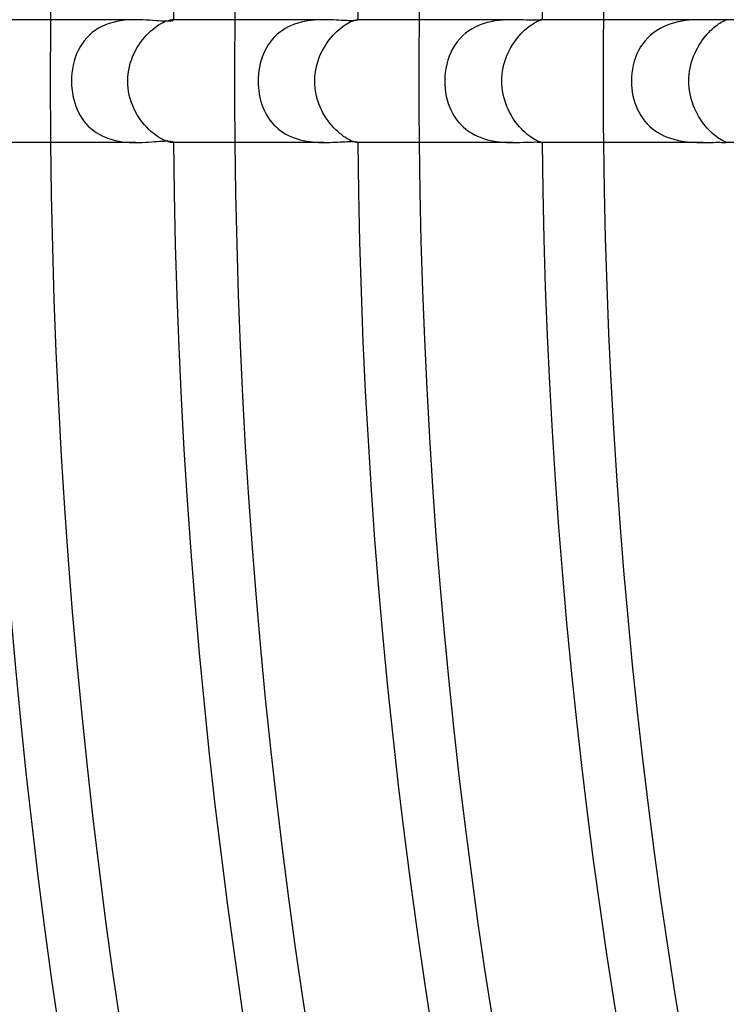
# Model space of a CAD drawing. Header units: millimetres. Extents: x -345 to 345, y -305 to 305.
# Tile 20 of 79: x -209 to -186, y -30 to 2. Entities that reach past the tile are written whole.
import ezdxf

# ---------------------------------------------------------------- set-up
doc = ezdxf.new("R2010")
doc.units = ezdxf.units.MM
doc.layers.add('HIDDEN', color=7, linetype='Continuous')
doc.layers.add('THICK', color=7, linetype='Continuous')

msp = doc.modelspace()

# ---------------------------------------------------------------- linework, layer by layer
at = {"layer": 'HIDDEN'}
for p, q in [((-205.833, 1.943), (-205.957, 1.914)), ((-205.708, 1.966), (-205.833, 1.943)), ((-205.583, 1.982), (-205.708, 1.966)), ((-205.46, 1.992), (-205.583, 1.982)), ((-205.338, 1.998), (-205.46, 1.992)), ((-205.219, 2), (-205.338, 1.998)), ((-204.324, 1.91), (-204.266, 1.937)), ((-204.266, 1.937), (-204.213, 1.958)), ((-204.213, 1.958), (-204.166, 1.974)), ((-204.166, 1.974), (-204.123, 1.986)), ((-204.123, 1.986), (-204.086, 1.994)), ((-204.086, 1.994), (-204.054, 1.999)), ((-204.054, 1.999), (-204.029, 2)), ((-203.99, 2), (-204.03, 2)), ((-204.029, 2), (-204.017, 2)), ((-204.017, 2), (-204.008, 1.998)), ((-204.008, 1.998), (-204, 1.997)), ((-204, 1.997), (-203.995, 1.994)), ((-203.995, 1.994), (-203.991, 1.991)), ((-203.991, 1.991), (-203.99, 1.988)), ((-199.719, 1.944), (-199.829, 1.919)), ((-199.61, 1.963), (-199.719, 1.944)), ((-199.501, 1.978), (-199.61, 1.963)), ((-199.392, 1.988), (-199.501, 1.978)), ((-199.285, 1.995), (-199.392, 1.988)), ((-199.18, 1.999), (-199.285, 1.995)), ((-199.077, 2), (-199.18, 1.999)), ((-198.287, 1.899), (-198.234, 1.926)), ((-198.234, 1.926), (-198.186, 1.948)), ((-198.186, 1.948), (-198.142, 1.966)), ((-198.142, 1.966), (-198.104, 1.979)), ((-198.104, 1.979), (-198.071, 1.989)), ((-198.071, 1.989), (-198.043, 1.995)), ((-198.043, 1.995), (-198.021, 1.999)), ((-198.021, 1.999), (-198.005, 2)), ((-198.005, 2), (-198, 2)), ((-197.99, 2), (-198.005, 2)), ((-198, 2), (-197.996, 2)), ((-197.996, 2), (-197.994, 1.999)), ((-197.994, 1.999), (-197.992, 1.998)), ((-197.992, 1.998), (-197.99, 1.997)), ((-197.99, 1.997), (-197.99, 1.996)), ((-193.648, 1.934), (-193.775, 1.904)), ((-193.522, 1.958), (-193.648, 1.934)), ((-193.396, 1.975), (-193.522, 1.958)), ((-193.273, 1.987), (-193.396, 1.975)), ((-193.154, 1.995), (-193.273, 1.987)), ((-193.037, 1.999), (-193.154, 1.995)), ((-192.925, 2), (-193.037, 1.999)), ((-192.231, 1.899), (-192.186, 1.924)), ((-192.186, 1.924), (-192.145, 1.945)), ((-192.145, 1.945), (-192.108, 1.962)), ((-192.108, 1.962), (-192.076, 1.975)), ((-192.076, 1.975), (-192.049, 1.985)), ((-192.049, 1.985), (-192.026, 1.992)), ((-192.026, 1.992), (-192.009, 1.997)), ((-192.009, 1.997), (-191.997, 1.999)), ((-191.997, 1.999), (-191.991, 2)), ((-191.991, 2), (-191.99, 2)), ((-191.99, 2), (-191.991, 2)), ((-191.99, 2), (-191.99, 2)), ((-191.99, 2), (-191.99, 2)), ((-191.99, 2), (-191.99, 2)), ((-191.99, 2), (-191.99, 2)), ((-191.99, 2), (-191.99, 2)), ((-187.553, 1.929), (-187.674, 1.901)), ((-187.431, 1.952), (-187.553, 1.929)), ((-187.311, 1.97), (-187.431, 1.952)), ((-187.194, 1.983), (-187.311, 1.97)), ((-187.079, 1.991), (-187.194, 1.983)), ((-186.968, 1.996), (-187.079, 1.991)), ((-186.861, 1.999), (-186.968, 1.996)), ((-186.757, 2), (-186.861, 1.999)), ((-186.154, 1.915), (-186.117, 1.936)), ((-186.117, 1.936), (-186.084, 1.954)), ((-186.084, 1.954), (-186.055, 1.968)), ((-186.055, 1.968), (-186.032, 1.979)), ((-186.032, 1.979), (-186.014, 1.987)), ((-186.014, 1.987), (-186, 1.993)), ((-186, 1.993), (-185.992, 1.997)), ((-185.992, 2), (-185.994, 2)), ((-185.991, 2), (-185.992, 2)), ((-185.992, 1.997), (-185.989, 1.999)), ((-185.99, 2), (-185.991, 2)), ((-185.989, 1.999), (-185.99, 2)), ((-185.99, 2), (-185.99, 2)), ((-185.989, 1.999), (-185.989, 1.999)), ((-206.532, 1.655), (-206.632, 1.581)), ((-206.427, 1.722), (-206.532, 1.655)), ((-206.316, 1.782), (-206.427, 1.722)), ((-206.199, 1.834), (-206.316, 1.782)), ((-206.079, 1.878), (-206.199, 1.834)), ((-205.957, 1.914), (-206.079, 1.878)), ((-204.794, 1.568), (-204.725, 1.633)), ((-204.725, 1.633), (-204.655, 1.693)), ((-204.655, 1.693), (-204.585, 1.748)), ((-204.585, 1.748), (-204.516, 1.797)), ((-204.516, 1.797), (-204.449, 1.841)), ((-204.449, 1.841), (-204.385, 1.878)), ((-204.385, 1.878), (-204.324, 1.91)), ((-200.444, 1.652), (-200.534, 1.587)), ((-200.349, 1.712), (-200.444, 1.652)), ((-200.25, 1.765), (-200.349, 1.712)), ((-200.149, 1.812), (-200.25, 1.765)), ((-200.045, 1.854), (-200.149, 1.812)), ((-199.938, 1.889), (-200.045, 1.854)), ((-199.829, 1.919), (-199.938, 1.889)), ((-198.723, 1.564), (-198.658, 1.628)), ((-198.658, 1.628), (-198.593, 1.686)), ((-198.593, 1.686), (-198.527, 1.739)), ((-198.527, 1.739), (-198.463, 1.788)), ((-198.463, 1.788), (-198.402, 1.83)), ((-198.402, 1.83), (-198.343, 1.867)), ((-198.343, 1.867), (-198.287, 1.899)), ((-194.373, 1.635), (-194.479, 1.556)), ((-194.261, 1.706), (-194.373, 1.635)), ((-194.145, 1.767), (-194.261, 1.706)), ((-194.025, 1.821), (-194.145, 1.767)), ((-193.901, 1.866), (-194.025, 1.821)), ((-193.775, 1.904), (-193.901, 1.866)), ((-192.616, 1.6), (-192.557, 1.656)), ((-192.557, 1.656), (-192.499, 1.708)), ((-192.499, 1.708), (-192.441, 1.756)), ((-192.441, 1.756), (-192.385, 1.799)), ((-192.385, 1.799), (-192.331, 1.837)), ((-192.331, 1.837), (-192.28, 1.87)), ((-192.28, 1.87), (-192.231, 1.899)), ((-188.254, 1.649), (-188.358, 1.577)), ((-188.146, 1.714), (-188.254, 1.649)), ((-188.033, 1.772), (-188.146, 1.714)), ((-187.915, 1.822), (-188.033, 1.772)), ((-187.795, 1.865), (-187.915, 1.822)), ((-187.674, 1.901), (-187.795, 1.865)), ((-186.559, 1.586), (-186.503, 1.643)), ((-186.503, 1.643), (-186.447, 1.696)), ((-186.447, 1.696), (-186.392, 1.744)), ((-186.392, 1.744), (-186.338, 1.787)), ((-186.338, 1.787), (-186.288, 1.826)), ((-186.288, 1.826), (-186.24, 1.86)), ((-186.24, 1.86), (-186.195, 1.889)), ((-186.195, 1.889), (-186.154, 1.915)), ((-206.893, 1.317), (-206.965, 1.216)), ((-206.813, 1.411), (-206.893, 1.317)), ((-206.726, 1.5), (-206.813, 1.411)), ((-206.632, 1.581), (-206.726, 1.5)), ((-205.06, 1.26), (-204.997, 1.343)), ((-204.997, 1.343), (-204.931, 1.423)), ((-204.931, 1.423), (-204.863, 1.498)), ((-204.863, 1.498), (-204.794, 1.568)), ((-200.773, 1.359), (-200.842, 1.273)), ((-200.698, 1.44), (-200.773, 1.359)), ((-200.618, 1.516), (-200.698, 1.44)), ((-200.534, 1.587), (-200.618, 1.516)), ((-198.974, 1.264), (-198.914, 1.346)), ((-198.914, 1.346), (-198.852, 1.424)), ((-198.852, 1.424), (-198.788, 1.496)), ((-198.788, 1.496), (-198.723, 1.564)), ((-194.67, 1.376), (-194.754, 1.275)), ((-194.578, 1.47), (-194.67, 1.376)), ((-194.479, 1.556), (-194.578, 1.47)), ((-192.899, 1.258), (-192.845, 1.334)), ((-192.845, 1.334), (-192.789, 1.406)), ((-192.789, 1.406), (-192.732, 1.475)), ((-192.732, 1.475), (-192.674, 1.539)), ((-192.674, 1.539), (-192.616, 1.6)), ((-188.633, 1.315), (-188.71, 1.216)), ((-188.548, 1.409), (-188.633, 1.315)), ((-188.456, 1.496), (-188.548, 1.409)), ((-188.358, 1.577), (-188.456, 1.496)), ((-186.833, 1.24), (-186.781, 1.317)), ((-186.781, 1.317), (-186.727, 1.39)), ((-186.727, 1.39), (-186.671, 1.46)), ((-186.671, 1.46), (-186.615, 1.525)), ((-186.615, 1.525), (-186.559, 1.586)), ((-207.09, 1), (-207.141, 0.885)), ((-207.031, 1.111), (-207.09, 1)), ((-206.965, 1.216), (-207.031, 1.111)), ((-205.277, 0.89), (-205.228, 0.987)), ((-205.228, 0.987), (-205.176, 1.081)), ((-205.176, 1.081), (-205.119, 1.172)), ((-205.119, 1.172), (-205.06, 1.26)), ((-201.014, 0.991), (-201.06, 0.89)), ((-200.962, 1.089), (-201.014, 0.991)), ((-200.905, 1.183), (-200.962, 1.089)), ((-200.842, 1.273), (-200.905, 1.183)), ((-199.186, 0.898), (-199.138, 0.995)), ((-199.138, 0.995), (-199.087, 1.089)), ((-199.087, 1.089), (-199.032, 1.179)), ((-199.032, 1.179), (-198.974, 1.264)), ((-194.899, 1.054), (-194.96, 0.935)), ((-194.831, 1.167), (-194.899, 1.054)), ((-194.754, 1.275), (-194.831, 1.167)), ((-193.09, 0.921), (-193.047, 1.01)), ((-193.047, 1.01), (-193, 1.096)), ((-193, 1.096), (-192.951, 1.178)), ((-192.951, 1.178), (-192.899, 1.258)), ((-188.843, 1), (-188.899, 0.886)), ((-188.78, 1.111), (-188.843, 1)), ((-188.71, 1.216), (-188.78, 1.111)), ((-187.016, 0.903), (-186.974, 0.992)), ((-186.974, 0.992), (-186.93, 1.077)), ((-186.93, 1.077), (-186.883, 1.16)), ((-186.883, 1.16), (-186.833, 1.24)), ((-207.223, 0.645), (-207.253, 0.519)), ((-207.185, 0.767), (-207.223, 0.645)), ((-207.141, 0.885), (-207.185, 0.767)), ((-205.394, 0.58), (-205.36, 0.686)), ((-205.36, 0.686), (-205.32, 0.789)), ((-205.32, 0.789), (-205.277, 0.89)), ((-201.136, 0.679), (-201.166, 0.57)), ((-201.101, 0.785), (-201.136, 0.679)), ((-201.06, 0.89), (-201.101, 0.785)), ((-199.302, 0.585), (-199.268, 0.693)), ((-199.268, 0.693), (-199.229, 0.797)), ((-199.229, 0.797), (-199.186, 0.898)), ((-195.056, 0.683), (-195.093, 0.551)), ((-195.012, 0.811), (-195.056, 0.683)), ((-194.96, 0.935), (-195.012, 0.811)), ((-193.2, 0.636), (-193.167, 0.734)), ((-193.167, 0.734), (-193.131, 0.829)), ((-193.131, 0.829), (-193.09, 0.921)), ((-188.987, 0.645), (-189.02, 0.52)), ((-188.947, 0.767), (-188.987, 0.645)), ((-188.899, 0.886), (-188.947, 0.767)), ((-187.118, 0.624), (-187.088, 0.72)), ((-187.088, 0.72), (-187.053, 0.813)), ((-187.053, 0.813), (-187.016, 0.903)), ((-207.277, 0.392), (-207.294, 0.262)), ((-207.253, 0.519), (-207.277, 0.392)), ((-205.464, 0.24), (-205.447, 0.357)), ((-205.447, 0.357), (-205.423, 0.47)), ((-205.423, 0.47), (-205.394, 0.58)), ((-201.209, 0.346), (-201.222, 0.231)), ((-201.19, 0.459), (-201.209, 0.346)), ((-201.166, 0.57), (-201.19, 0.459)), ((-199.372, 0.243), (-199.355, 0.36)), ((-199.355, 0.36), (-199.332, 0.474)), ((-199.332, 0.474), (-199.302, 0.585)), ((-195.121, 0.416), (-195.141, 0.279)), ((-195.093, 0.551), (-195.121, 0.416)), ((-193.285, 0.22), (-193.271, 0.328)), ((-193.271, 0.328), (-193.252, 0.433)), ((-193.252, 0.433), (-193.228, 0.536)), ((-193.228, 0.536), (-193.2, 0.636)), ((-189.046, 0.392), (-189.064, 0.262)), ((-189.02, 0.52), (-189.046, 0.392)), ((-187.199, 0.216), (-187.185, 0.321)), ((-187.185, 0.321), (-187.167, 0.424)), ((-187.167, 0.424), (-187.145, 0.525)), ((-187.145, 0.525), (-187.118, 0.624)), ((-207.304, 0.131), (-207.307, 0)), ((-207.307, 0), (-207.304, -0.121)), ((-207.294, 0.262), (-207.304, 0.131)), ((-205.478, 0), (-205.475, 0.122)), ((-205.475, -0.114), (-205.478, 0)), ((-205.475, 0.122), (-205.464, 0.24)), ((-201.231, 0.116), (-201.233, 0)), ((-201.233, 0), (-201.231, -0.107)), ((-201.222, 0.231), (-201.231, 0.116)), ((-199.386, 0), (-199.383, 0.123)), ((-199.384, -0.108), (-199.386, 0)), ((-199.383, 0.123), (-199.372, 0.243)), ((-195.153, 0.14), (-195.157, 0)), ((-195.157, 0), (-195.154, -0.127)), ((-195.141, 0.279), (-195.153, 0.14)), ((-193.297, 0), (-193.294, 0.111)), ((-193.294, -0.106), (-193.297, 0)), ((-193.294, 0.111), (-193.285, 0.22)), ((-189.075, 0.131), (-189.079, 0)), ((-189.079, 0), (-189.076, -0.122)), ((-189.064, 0.262), (-189.075, 0.131)), ((-187.209, 0), (-187.207, 0.109)), ((-187.207, -0.104), (-187.209, 0)), ((-187.207, 0.109), (-187.199, 0.216)), ((-207.304, -0.121), (-207.296, -0.241)), ((-207.296, -0.241), (-207.281, -0.361)), ((-205.465, -0.228), (-205.475, -0.114)), ((-205.449, -0.34), (-205.465, -0.228)), ((-201.231, -0.107), (-201.224, -0.213)), ((-201.224, -0.213), (-201.213, -0.319)), ((-201.213, -0.319), (-201.197, -0.424)), ((-199.375, -0.216), (-199.384, -0.108)), ((-199.361, -0.323), (-199.375, -0.216)), ((-195.154, -0.127), (-195.144, -0.253)), ((-195.144, -0.253), (-195.128, -0.375)), ((-193.286, -0.212), (-193.294, -0.106)), ((-193.273, -0.317), (-193.286, -0.212)), ((-193.255, -0.421), (-193.273, -0.317)), ((-189.076, -0.122), (-189.066, -0.244)), ((-189.066, -0.244), (-189.05, -0.365)), ((-187.199, -0.208), (-187.207, -0.104)), ((-187.187, -0.31), (-187.199, -0.208)), ((-187.17, -0.413), (-187.187, -0.31)), ((-207.281, -0.361), (-207.261, -0.48)), ((-207.261, -0.48), (-207.236, -0.595)), ((-207.236, -0.595), (-207.204, -0.707)), ((-205.427, -0.452), (-205.449, -0.34)), ((-205.399, -0.562), (-205.427, -0.452)), ((-205.365, -0.67), (-205.399, -0.562)), ((-201.197, -0.424), (-201.176, -0.528)), ((-201.176, -0.528), (-201.15, -0.631)), ((-201.15, -0.631), (-201.12, -0.731)), ((-199.342, -0.429), (-199.361, -0.323)), ((-199.317, -0.534), (-199.342, -0.429)), ((-199.287, -0.637), (-199.317, -0.534)), ((-199.252, -0.739), (-199.287, -0.637)), ((-195.128, -0.375), (-195.105, -0.495)), ((-195.105, -0.495), (-195.077, -0.612)), ((-195.077, -0.612), (-195.043, -0.725)), ((-193.231, -0.524), (-193.255, -0.421)), ((-193.203, -0.625), (-193.231, -0.524)), ((-193.17, -0.725), (-193.203, -0.625)), ((-189.05, -0.365), (-189.028, -0.484)), ((-189.028, -0.484), (-189, -0.599)), ((-189, -0.599), (-188.966, -0.711)), ((-187.148, -0.514), (-187.17, -0.413)), ((-187.121, -0.613), (-187.148, -0.514)), ((-187.091, -0.711), (-187.121, -0.613)), ((-207.204, -0.707), (-207.168, -0.816)), ((-207.168, -0.816), (-207.126, -0.921)), ((-207.126, -0.921), (-207.079, -1.022)), ((-205.326, -0.776), (-205.365, -0.67)), ((-205.282, -0.879), (-205.326, -0.776)), ((-205.233, -0.979), (-205.282, -0.879)), ((-201.12, -0.731), (-201.085, -0.828)), ((-201.085, -0.828), (-201.046, -0.923)), ((-201.046, -0.923), (-201.003, -1.014)), ((-199.213, -0.837), (-199.252, -0.739)), ((-199.169, -0.934), (-199.213, -0.837)), ((-199.121, -1.028), (-199.169, -0.934)), ((-195.043, -0.725), (-195.003, -0.834)), ((-195.003, -0.834), (-194.957, -0.939)), ((-194.957, -0.939), (-194.906, -1.041)), ((-193.133, -0.823), (-193.17, -0.725)), ((-193.092, -0.917), (-193.133, -0.823)), ((-193.047, -1.009), (-193.092, -0.917)), ((-188.966, -0.711), (-188.926, -0.82)), ((-188.926, -0.82), (-188.881, -0.925)), ((-188.881, -0.925), (-188.83, -1.025)), ((-187.056, -0.806), (-187.091, -0.711)), ((-187.017, -0.9), (-187.056, -0.806)), ((-186.975, -0.99), (-187.017, -0.9)), ((-207.079, -1.022), (-207.027, -1.119)), ((-207.027, -1.119), (-206.969, -1.211)), ((-206.969, -1.211), (-206.906, -1.3)), ((-205.179, -1.075), (-205.233, -0.979)), ((-205.122, -1.168), (-205.179, -1.075)), ((-205.061, -1.258), (-205.122, -1.168)), ((-204.997, -1.343), (-205.061, -1.258)), ((-201.003, -1.014), (-200.955, -1.102)), ((-200.955, -1.102), (-200.903, -1.186)), ((-200.903, -1.186), (-200.846, -1.267)), ((-200.846, -1.267), (-200.785, -1.344)), ((-199.069, -1.118), (-199.121, -1.028)), ((-199.015, -1.205), (-199.069, -1.118)), ((-198.957, -1.289), (-199.015, -1.205)), ((-194.906, -1.041), (-194.848, -1.14)), ((-194.848, -1.14), (-194.784, -1.234)), ((-194.784, -1.234), (-194.714, -1.325)), ((-192.999, -1.098), (-193.047, -1.009)), ((-192.947, -1.184), (-192.999, -1.098)), ((-192.893, -1.266), (-192.947, -1.184)), ((-192.837, -1.345), (-192.893, -1.266)), ((-188.83, -1.025), (-188.774, -1.122)), ((-188.774, -1.122), (-188.712, -1.214)), ((-188.712, -1.214), (-188.644, -1.302)), ((-186.93, -1.078), (-186.975, -0.99)), ((-186.881, -1.163), (-186.93, -1.078)), ((-186.83, -1.244), (-186.881, -1.163)), ((-186.777, -1.322), (-186.83, -1.244)), ((-206.906, -1.3), (-206.837, -1.384)), ((-206.837, -1.384), (-206.763, -1.464)), ((-206.763, -1.464), (-206.683, -1.538)), ((-206.683, -1.538), (-206.597, -1.608)), ((-204.93, -1.424), (-204.997, -1.343)), ((-204.861, -1.5), (-204.93, -1.424)), ((-204.792, -1.571), (-204.861, -1.5)), ((-204.721, -1.637), (-204.792, -1.571)), ((-200.785, -1.344), (-200.72, -1.418)), ((-200.72, -1.418), (-200.65, -1.487)), ((-200.65, -1.487), (-200.576, -1.552)), ((-200.576, -1.552), (-200.498, -1.614)), ((-198.897, -1.369), (-198.957, -1.289)), ((-198.834, -1.444), (-198.897, -1.369)), ((-198.77, -1.516), (-198.834, -1.444)), ((-198.706, -1.582), (-198.77, -1.516)), ((-198.641, -1.644), (-198.706, -1.582)), ((-194.714, -1.325), (-194.637, -1.411)), ((-194.637, -1.411), (-194.555, -1.491)), ((-194.555, -1.491), (-194.466, -1.566)), ((-194.466, -1.566), (-194.373, -1.635)), ((-192.779, -1.419), (-192.837, -1.345)), ((-192.72, -1.489), (-192.779, -1.419)), ((-192.66, -1.555), (-192.72, -1.489)), ((-192.599, -1.616), (-192.66, -1.555)), ((-188.644, -1.302), (-188.57, -1.386)), ((-188.57, -1.386), (-188.491, -1.465)), ((-188.491, -1.465), (-188.406, -1.539)), ((-188.406, -1.539), (-188.316, -1.607)), ((-186.722, -1.397), (-186.777, -1.322)), ((-186.666, -1.467), (-186.722, -1.397)), ((-186.609, -1.533), (-186.666, -1.467)), ((-186.552, -1.594), (-186.609, -1.533)), ((-186.495, -1.651), (-186.552, -1.594)), ((-206.597, -1.608), (-206.507, -1.673)), ((-206.507, -1.673), (-206.412, -1.731)), ((-206.412, -1.731), (-206.314, -1.783)), ((-206.314, -1.783), (-206.211, -1.829)), ((-206.211, -1.829), (-206.104, -1.869)), ((-206.104, -1.869), (-205.995, -1.904)), ((-205.995, -1.904), (-205.884, -1.932)), ((-204.65, -1.698), (-204.721, -1.637)), ((-204.579, -1.752), (-204.65, -1.698)), ((-204.511, -1.801), (-204.579, -1.752)), ((-204.444, -1.843), (-204.511, -1.801)), ((-204.38, -1.881), (-204.444, -1.843)), ((-204.319, -1.912), (-204.38, -1.881)), ((-204.263, -1.938), (-204.319, -1.912)), ((-200.498, -1.614), (-200.416, -1.67)), ((-200.416, -1.67), (-200.33, -1.723)), ((-200.33, -1.723), (-200.241, -1.77)), ((-200.241, -1.77), (-200.149, -1.812)), ((-200.149, -1.812), (-200.055, -1.85)), ((-200.055, -1.85), (-199.959, -1.883)), ((-199.959, -1.883), (-199.861, -1.911)), ((-199.861, -1.911), (-199.761, -1.935)), ((-198.576, -1.7), (-198.641, -1.644)), ((-198.512, -1.752), (-198.576, -1.7)), ((-198.449, -1.798), (-198.512, -1.752)), ((-198.388, -1.839), (-198.449, -1.798)), ((-198.331, -1.874), (-198.388, -1.839)), ((-198.276, -1.905), (-198.331, -1.874)), ((-198.226, -1.93), (-198.276, -1.905)), ((-194.373, -1.635), (-194.274, -1.698)), ((-194.274, -1.698), (-194.17, -1.755)), ((-194.17, -1.755), (-194.062, -1.806)), ((-194.062, -1.806), (-193.95, -1.849)), ((-193.95, -1.849), (-193.836, -1.887)), ((-193.836, -1.887), (-193.721, -1.918)), ((-193.721, -1.918), (-193.604, -1.943)), ((-192.539, -1.673), (-192.599, -1.616)), ((-192.48, -1.724), (-192.539, -1.673)), ((-192.422, -1.77), (-192.48, -1.724)), ((-192.367, -1.812), (-192.422, -1.77)), ((-192.314, -1.848), (-192.367, -1.812)), ((-192.263, -1.88), (-192.314, -1.848)), ((-192.216, -1.908), (-192.263, -1.88)), ((-192.173, -1.931), (-192.216, -1.908)), ((-188.316, -1.607), (-188.222, -1.67)), ((-188.222, -1.67), (-188.124, -1.726)), ((-188.124, -1.726), (-188.022, -1.777)), ((-188.022, -1.777), (-187.917, -1.822)), ((-187.917, -1.822), (-187.808, -1.861)), ((-187.808, -1.861), (-187.699, -1.894)), ((-187.699, -1.894), (-187.589, -1.921)), ((-187.589, -1.921), (-187.479, -1.944)), ((-186.438, -1.703), (-186.495, -1.651)), ((-186.384, -1.751), (-186.438, -1.703)), ((-186.331, -1.793), (-186.384, -1.751)), ((-186.281, -1.831), (-186.331, -1.793)), ((-186.233, -1.864), (-186.281, -1.831)), ((-186.189, -1.893), (-186.233, -1.864)), ((-186.149, -1.918), (-186.189, -1.893)), ((-186.112, -1.938), (-186.149, -1.918)), ((-205.884, -1.932), (-205.772, -1.955)), ((-205.772, -1.955), (-205.66, -1.973)), ((-205.66, -1.973), (-205.547, -1.985)), ((-205.547, -1.985), (-205.436, -1.994)), ((-205.436, -1.994), (-205.326, -1.999)), ((-205.326, -1.999), (-205.218, -2)), ((-204.21, -1.959), (-204.263, -1.938)), ((-204.163, -1.975), (-204.21, -1.959)), ((-204.121, -1.987), (-204.163, -1.975)), ((-204.085, -1.995), (-204.121, -1.987)), ((-204.054, -1.999), (-204.085, -1.995)), ((-204.029, -2), (-204.054, -1.999)), ((-204.017, -2), (-204.029, -2)), ((-203.99, -2), (-204.029, -2)), ((-204.008, -1.998), (-204.017, -2)), ((-204, -1.997), (-204.008, -1.998)), ((-203.995, -1.994), (-204, -1.997)), ((-203.991, -1.991), (-203.995, -1.994)), ((-203.99, -1.988), (-203.991, -1.991)), ((-199.761, -1.935), (-199.662, -1.954)), ((-199.662, -1.954), (-199.563, -1.97)), ((-199.563, -1.97), (-199.464, -1.982)), ((-199.464, -1.982), (-199.365, -1.99)), ((-199.365, -1.99), (-199.268, -1.996)), ((-199.268, -1.996), (-199.172, -1.999)), ((-199.172, -1.999), (-199.078, -2)), ((-198.179, -1.951), (-198.226, -1.93)), ((-198.137, -1.968), (-198.179, -1.951)), ((-198.1, -1.981), (-198.137, -1.968)), ((-198.068, -1.99), (-198.1, -1.981)), ((-198.042, -1.996), (-198.068, -1.99)), ((-198.02, -1.999), (-198.042, -1.996)), ((-198.005, -2), (-198.02, -1.999)), ((-198, -2), (-198.005, -2)), ((-197.99, -2), (-198.005, -2)), ((-197.996, -2), (-198, -2)), ((-197.994, -1.999), (-197.996, -2)), ((-197.992, -1.998), (-197.994, -1.999)), ((-197.99, -1.997), (-197.992, -1.998)), ((-197.99, -1.996), (-197.99, -1.997)), ((-193.604, -1.943), (-193.487, -1.963)), ((-193.487, -1.963), (-193.37, -1.978)), ((-193.37, -1.978), (-193.256, -1.989)), ((-193.256, -1.989), (-193.143, -1.995)), ((-193.143, -1.995), (-193.033, -1.999)), ((-193.033, -1.999), (-192.926, -2)), ((-192.134, -1.95), (-192.173, -1.931)), ((-192.099, -1.966), (-192.134, -1.95)), ((-192.069, -1.978), (-192.099, -1.966)), ((-192.043, -1.987), (-192.069, -1.978)), ((-192.023, -1.993), (-192.043, -1.987)), ((-192.007, -1.997), (-192.023, -1.993)), ((-191.997, -1.999), (-192.007, -1.997)), ((-191.991, -2), (-191.997, -1.999)), ((-191.99, -2), (-191.991, -2)), ((-191.99, -2), (-191.991, -2)), ((-191.99, -2), (-191.99, -2)), ((-191.99, -2), (-191.99, -2)), ((-191.99, -2), (-191.99, -2)), ((-191.99, -2), (-191.99, -2)), ((-191.99, -2), (-191.99, -2)), ((-187.479, -1.944), (-187.369, -1.962)), ((-187.369, -1.962), (-187.261, -1.976)), ((-187.261, -1.976), (-187.154, -1.986)), ((-187.154, -1.986), (-187.051, -1.993)), ((-187.051, -1.993), (-186.949, -1.997)), ((-186.949, -1.997), (-186.851, -1.999)), ((-186.851, -1.999), (-186.756, -2)), ((-186.08, -1.955), (-186.112, -1.938)), ((-186.053, -1.969), (-186.08, -1.955)), ((-186.03, -1.979), (-186.053, -1.969)), ((-186.013, -1.987), (-186.03, -1.979)), ((-186, -1.993), (-186.013, -1.987)), ((-185.992, -1.997), (-186, -1.993)), ((-185.994, -2), (-185.993, -2)), ((-185.993, -2), (-185.991, -2)), ((-185.989, -1.999), (-185.992, -1.997)), ((-185.991, -2), (-185.99, -2)), ((-185.99, -2), (-185.989, -1.999)), ((-185.99, -2), (-185.99, -2)), ((-185.989, -1.999), (-185.989, -1.999))]:
    msp.add_line(p, q, dxfattribs=at)
for radius, start, end in [(208, 179.44906, 180.00002), (202, 179.43273, 180.00002), (196, 179.41532, 180.00002), (190, 179.39687, 180.00002), (208, 180.00002, 180.55094), (202, 180.00002, 180.56727), (196, 180.00002, 180.58468), (190, 180.00002, 180.60313)]:
    msp.add_arc((0, 0), radius, start, end, dxfattribs=at)
at = {"layer": 'THICK'}
for p, q in [((-205.219, 2), (-209.991, 2)), ((-205.1, 1.998), (-205.219, 2)), ((-204.985, 1.994), (-205.1, 1.998)), ((-204.874, 1.988), (-204.985, 1.994)), ((-204.767, 1.981), (-204.874, 1.988)), ((-204.664, 1.973), (-204.767, 1.981)), ((-204.566, 1.966), (-204.664, 1.973)), ((-204.475, 1.959), (-204.566, 1.966)), ((-204.391, 1.954), (-204.475, 1.959)), ((-204.315, 1.95), (-204.391, 1.954)), ((-204.245, 1.948), (-204.315, 1.95)), ((-204.184, 1.949), (-204.245, 1.948)), ((-204.13, 1.951), (-204.184, 1.949)), ((-204.086, 1.955), (-204.13, 1.951)), ((-204.051, 1.961), (-204.086, 1.955)), ((-204.024, 1.967), (-204.051, 1.961)), ((-204.005, 1.974), (-204.024, 1.967)), ((-203.994, 1.981), (-204.005, 1.974)), ((-203.99, 1.988), (-203.994, 1.981)), ((-199.078, 2), (-203.99, 2)), ((-198.976, 1.999), (-199.077, 2)), ((-198.877, 1.996), (-198.976, 1.999)), ((-198.781, 1.992), (-198.877, 1.996)), ((-198.689, 1.988), (-198.781, 1.992)), ((-198.6, 1.983), (-198.689, 1.988)), ((-198.515, 1.978), (-198.6, 1.983)), ((-198.435, 1.974), (-198.515, 1.978)), ((-198.359, 1.971), (-198.435, 1.974)), ((-198.288, 1.968), (-198.359, 1.971)), ((-198.224, 1.967), (-198.288, 1.968)), ((-198.167, 1.968), (-198.224, 1.967)), ((-198.118, 1.971), (-198.167, 1.968)), ((-198.078, 1.974), (-198.118, 1.971)), ((-198.046, 1.978), (-198.078, 1.974)), ((-198.021, 1.983), (-198.046, 1.978)), ((-198.004, 1.988), (-198.021, 1.983)), ((-197.993, 1.992), (-198.004, 1.988)), ((-197.99, 1.996), (-197.993, 1.992)), ((-192.926, 2), (-197.99, 2)), ((-192.812, 1.999), (-192.925, 2)), ((-192.703, 1.996), (-192.812, 1.999)), ((-192.599, 1.993), (-192.703, 1.996)), ((-192.5, 1.989), (-192.599, 1.993)), ((-192.408, 1.986), (-192.5, 1.989)), ((-192.323, 1.983), (-192.408, 1.986)), ((-192.245, 1.982), (-192.323, 1.983)), ((-192.178, 1.983), (-192.245, 1.982)), ((-192.12, 1.985), (-192.178, 1.983)), ((-192.073, 1.987), (-192.12, 1.985)), ((-192.037, 1.991), (-192.073, 1.987)), ((-192.01, 1.994), (-192.037, 1.991)), ((-191.995, 1.998), (-192.01, 1.994)), ((-191.99, 2), (-191.995, 1.998)), ((-186.757, 2), (-191.99, 2)), ((-186.653, 2), (-186.756, 2)), ((-186.555, 1.998), (-186.653, 2)), ((-186.462, 1.996), (-186.555, 1.998)), ((-186.375, 1.994), (-186.462, 1.996)), ((-186.295, 1.993), (-186.375, 1.994)), ((-186.224, 1.993), (-186.295, 1.993)), ((-186.162, 1.993), (-186.224, 1.993)), ((-186.109, 1.994), (-186.162, 1.993)), ((-186.066, 1.996), (-186.109, 1.994)), ((-186.032, 1.998), (-186.066, 1.996)), ((-186.008, 1.999), (-186.032, 1.998)), ((-185.994, 2), (-186.008, 1.999)), ((-183, 2), (-185.994, 2)), ((-205.218, -2), (-209.99, -2)), ((-205.218, -2), (-205.11, -1.999)), ((-205.11, -1.999), (-205.004, -1.995)), ((-205.004, -1.995), (-204.901, -1.99)), ((-204.901, -1.99), (-204.801, -1.983)), ((-204.801, -1.983), (-204.705, -1.976)), ((-204.705, -1.976), (-204.613, -1.969)), ((-204.613, -1.969), (-204.524, -1.962)), ((-204.524, -1.962), (-204.441, -1.957)), ((-204.441, -1.957), (-204.365, -1.952)), ((-204.365, -1.952), (-204.295, -1.95)), ((-204.295, -1.95), (-204.231, -1.948)), ((-204.231, -1.948), (-204.174, -1.949)), ((-204.174, -1.949), (-204.125, -1.951)), ((-204.125, -1.951), (-204.083, -1.956)), ((-204.083, -1.956), (-204.049, -1.961)), ((-204.049, -1.961), (-204.023, -1.968)), ((-204.023, -1.968), (-204.005, -1.975)), ((-204.005, -1.975), (-203.994, -1.981)), ((-203.994, -1.981), (-203.99, -1.988)), ((-199.078, -2), (-203.99, -2)), ((-199.078, -2), (-198.985, -1.999)), ((-198.985, -1.999), (-198.894, -1.997)), ((-198.894, -1.997), (-198.805, -1.993)), ((-198.805, -1.993), (-198.72, -1.989)), ((-198.72, -1.989), (-198.637, -1.985)), ((-198.637, -1.985), (-198.557, -1.98)), ((-198.557, -1.98), (-198.48, -1.976)), ((-198.48, -1.976), (-198.407, -1.973)), ((-198.407, -1.973), (-198.339, -1.97)), ((-198.339, -1.97), (-198.275, -1.968)), ((-198.275, -1.968), (-198.216, -1.967)), ((-198.216, -1.967), (-198.164, -1.968)), ((-198.164, -1.968), (-198.118, -1.971)), ((-198.118, -1.971), (-198.079, -1.974)), ((-198.079, -1.974), (-198.047, -1.978)), ((-198.047, -1.978), (-198.022, -1.982)), ((-198.022, -1.982), (-198.004, -1.987)), ((-198.004, -1.987), (-197.993, -1.992)), ((-197.993, -1.992), (-197.99, -1.996)), ((-192.926, -2), (-197.99, -2)), ((-192.926, -2), (-192.814, -1.999)), ((-192.814, -1.999), (-192.707, -1.997)), ((-192.707, -1.997), (-192.606, -1.993)), ((-192.606, -1.993), (-192.511, -1.99)), ((-192.511, -1.99), (-192.422, -1.987)), ((-192.422, -1.987), (-192.341, -1.984)), ((-192.341, -1.984), (-192.267, -1.983)), ((-192.267, -1.983), (-192.201, -1.982)), ((-192.201, -1.982), (-192.144, -1.983)), ((-192.144, -1.983), (-192.096, -1.986)), ((-192.096, -1.986), (-192.057, -1.989)), ((-192.057, -1.989), (-192.027, -1.992)), ((-192.027, -1.992), (-192.006, -1.995)), ((-192.006, -1.995), (-191.994, -1.998)), ((-191.994, -1.998), (-191.99, -2)), ((-186.757, -2), (-191.99, -2)), ((-186.756, -2), (-186.663, -2)), ((-186.663, -2), (-186.572, -1.998)), ((-186.572, -1.998), (-186.486, -1.997)), ((-186.486, -1.997), (-186.405, -1.995)), ((-186.405, -1.995), (-186.329, -1.993)), ((-186.329, -1.993), (-186.26, -1.993)), ((-186.26, -1.993), (-186.198, -1.993)), ((-186.198, -1.993), (-186.144, -1.994)), ((-186.144, -1.994), (-186.097, -1.995)), ((-186.097, -1.995), (-186.059, -1.996)), ((-186.059, -1.996), (-186.029, -1.998)), ((-186.029, -1.998), (-186.007, -1.999)), ((-186.007, -1.999), (-185.994, -2)), ((-183, -2), (-185.994, -2))]:
    msp.add_line(p, q, dxfattribs=at)
for radius, start, end in [(305, 120.37574, 179.62427), (301, 120.34606, 179.6539), (298, 120.38456, 179.61545), (294, 120.22855, 179.77141), (288, 120.25702, 179.74299), (286, 120.40066, 179.59935), (282, 120.28338, 179.71663), (280, 120.40926, 179.59076), (276, 120.30819, 179.69177), (270, 120.33185, 179.66816), (268, 120.42759, 179.57242), (264, 120.3546, 179.64542), (262, 120.43739, 179.56262), (258, 120.37666, 179.62336), (256, 120.44765, 179.55237), (252, 120.39809, 179.60193), (250, 120.45836, 179.54165), (246, 120.41906, 179.58096), (244, 120.46965, 179.53037), (240, 120.43968, 179.56033), (238, 120.48151, 179.51851), (234, 120.45996, 179.54005), (232, 120.49394, 179.50607), (228, 120.47996, 179.52), (226, 120.50706, 179.49295), (222, 120.49979, 179.50017), (220, 120.52087, 179.47914), (216, 120.51944, 179.48058), (214, 120.53548, 179.46453), (210, 120.53898, 179.46104), (208, 120.55095, 179.44906), (204, 120.55834, 179.44167), (202, 120.56728, 179.43273), (198, 120.57759, 179.42242), (196, 120.58464, 179.41532), (192, 120.59679, 179.40323), (190, 120.60315, 179.39687), (294, 180.22859, 239.77145), (288, 180.25701, 239.74298), (282, 180.28337, 239.71662), (276, 180.30823, 239.69181), (270, 180.33184, 239.66815), (301, 180.3461, 239.65394), (264, 180.35458, 239.6454), (258, 180.37664, 239.62334), (252, 180.39807, 239.60191), (246, 180.41904, 239.58094), (240, 180.43967, 239.56032), (234, 180.45995, 239.54004), (228, 180.48, 239.52004), (305, 180.37573, 239.62426), (298, 180.38455, 239.61544), (292, 180.39246, 239.60759), (286, 180.40065, 239.59934), (280, 180.40924, 239.59074), (274, 180.41824, 239.5818), (268, 180.42758, 239.57241), (262, 180.43738, 239.56261), (256, 180.44763, 239.55235), (250, 180.45835, 239.54164), (244, 180.46963, 239.53035), (238, 180.48149, 239.51849), (232, 180.49393, 239.50606), (226, 180.50705, 239.49294), (222, 180.49983, 239.50021), (220, 180.52086, 239.47913), (216, 180.51942, 239.48056), (214, 180.53547, 239.46452), (210, 180.53896, 239.46102), (208, 180.55094, 239.44905), (204, 180.55833, 239.44166), (202, 180.56727, 239.43272), (198, 180.57758, 239.42241), (196, 180.58468, 239.41536), (192, 180.59677, 239.40321), (190, 180.60313, 239.39685)]:
    msp.add_arc((0, 0), radius, start, end, dxfattribs=at)

doc.saveas('drawing.dxf')
